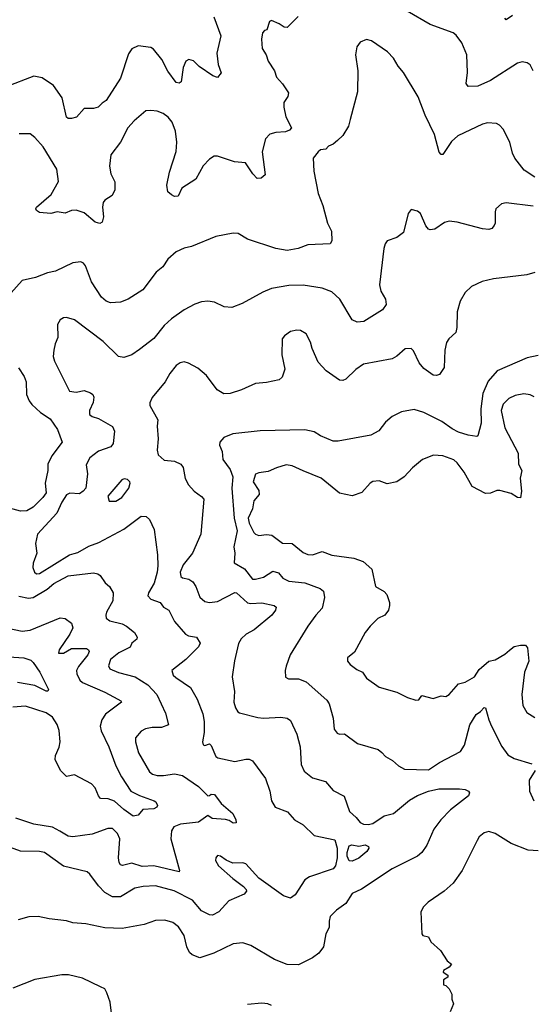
# Model space of a CAD drawing. Extents: x 1933546 to 2138868, y 524910 to 667279.
# Tile 90 of 256: x 1995999 to 1999223, y 569942 to 576147. Entities that reach past the tile are written whole.
import ezdxf

# ---------------------------------------------------------------- set-up
doc = ezdxf.new("R2010")
doc.units = 0

msp = doc.modelspace()

# ---------------------------------------------------------------- linework, layer by layer
at = {"layer": '0CON10XD'}
for points in [[(1997222.2, 576165), (1997266.2, 576045), (1997240.6, 575935), (1997250.5, 575865), (1997268.3, 575811.7), (1997245, 575783.3), (1997216.7, 575793.3), (1997130.9, 575850.9), (1997095, 575886.7), (1997065, 575896.7), (1997046.7, 575885), (1997028.8, 575845), (1997016.7, 575755), (1997005, 575746.7), (1996985, 575751.9), (1996932.4, 575822.4), (1996894.4, 575895), (1996841.8, 575961.8), (1996825, 575971.4), (1996745, 575981.2), (1996706.1, 575963.9), (1996685, 575932.5), (1996635, 575777.5), (1996543.2, 575636.8), (1996518.3, 575621.7), (1996494.3, 575595.7), (1996465, 575588), (1996405, 575586.2), (1996357.3, 575532.7), (1996325, 575523.8), (1996305, 575523.8), (1996295, 575533.3), (1996266.4, 575655), (1996211.3, 575731.3), (1996141.2, 575781.2), (1996088.3, 575791.7), (1995915, 575724)], [(1997753.9, 576166.1), (1997685, 576097.5), (1997665, 576098.8), (1997635, 576121.2), (1997585, 576142.5), (1997573.3, 576135), (1997556.1, 576083.9), (1997541.4, 576078.6), (1997530, 576065), (1997522.5, 576025), (1997526.2, 575965), (1997551.2, 575925), (1997564, 575885), (1997603.8, 575825), (1997618, 575785), (1997655, 575742), (1997691.9, 575685), (1997688.2, 575661.8), (1997664.4, 575625), (1997663.3, 575595), (1997675.5, 575535), (1997712, 575465), (1997699.7, 575450.3), (1997675, 575441.1), (1997613, 575437), (1997575, 575425.7), (1997547.1, 575395), (1997526.8, 575315), (1997545, 575170), (1997521.7, 575148.3), (1997495, 575146.2), (1997468.1, 575175), (1997422.5, 575245), (1997351.7, 575251.7), (1997245, 575287.5), (1997225, 575286.7), (1997195, 575268.8), (1997156, 575225), (1997108.1, 575141.9), (1997021.2, 575085), (1996997.5, 575035), (1996973.6, 575033.6), (1996955, 575042.5), (1996932.5, 575062.5), (1996925.6, 575105), (1996943.1, 575186.9), (1996984.5, 575315.5), (1996988.5, 575375), (1996980, 575445), (1996960.6, 575500.6), (1996935, 575532.5), (1996903.8, 575555), (1996865, 575570.8), (1996825, 575575.6), (1996795, 575571.9), (1996721.2, 575508.8), (1996681.4, 575465), (1996634.4, 575375), (1996574.3, 575295.7), (1996566.1, 575223.9), (1996573.1, 575175), (1996597.8, 575125), (1996598.5, 575075), (1996581.2, 575038.8), (1996535, 575010), (1996524.2, 574995.8), (1996520, 574965), (1996527.5, 574905), (1996519.3, 574870.7), (1996505, 574863.3), (1996475, 574871.9), (1996405, 574929.2), (1996355, 574946.2), (1996325, 574943.8), (1996285, 574926.7), (1996235.5, 574935.5), (1996195, 574925.6), (1996125, 574932.7), (1996104.2, 574945), (1996100, 574955), (1996104.2, 574965), (1996197.5, 575045), (1996242.7, 575127.3), (1996232.5, 575205), (1996147.1, 575345), (1996095.4, 575405.4), (1996065, 575427.1), (1995995, 575426.9)], [(1999233.9, 575823.9), (1999215, 575862.5), (1999195.9, 575875.9), (1999165, 575881.2), (1999135, 575873.8), (1998965, 575764.4), (1998885, 575728), (1998825, 575726), (1998811.9, 575745), (1998821.1, 575815), (1998815.8, 575925), (1998785, 576000), (1998749.1, 576049.1), (1998730, 576065), (1998585, 576116.2), (1998441.1, 576201.1)], [(1999105, 576172.5), (1999065, 576146.7), (1999056.1, 576156.1)], [(1999245, 575155.5), (1999178.7, 575198.7), (1999117.9, 575275), (1999104.6, 575305), (1999087.7, 575375), (1999045, 575456), (1999022.5, 575482.5), (1999002.6, 575492.6), (1998946.6, 575496.6), (1998915, 575488.9), (1998759.2, 575415), (1998719.8, 575380.2), (1998665, 575297.5), (1998655, 575297.5), (1998642.7, 575312.7), (1998613, 575423), (1998554.2, 575544.2), (1998510.3, 575660.3), (1998418, 575815), (1998384.5, 575854.5), (1998353.8, 575905), (1998316.7, 575945), (1998215, 576014), (1998185, 576022.5), (1998143.8, 576005), (1998122.5, 575975), (1998116, 575925), (1998130, 575825), (1998127.3, 575692.7), (1998082.3, 575517.7), (1998070, 575475), (1998035, 575417.5), (1998002.5, 575385), (1997975, 575363.3), (1997945, 575350), (1997928.3, 575331.7), (1997895, 575325.8), (1997880, 575315), (1997849.2, 575275), (1997852.7, 575192.7), (1997880.5, 575050.5), (1997908.9, 574975), (1997937.8, 574865), (1997964.2, 574815), (1997965.8, 574754.2), (1997955.8, 574734.2), (1997815, 574728.6), (1997754.2, 574705.8), (1997685, 574692.9), (1997613.3, 574705), (1997434.2, 574764.2), (1997375, 574798.8), (1997345, 574801.2), (1997235, 574780), (1997081.9, 574718.1), (1997035, 574707.1), (1996985, 574684), (1996931.7, 574638.3), (1996900.3, 574589.7), (1996859.2, 574555), (1996775, 574443.8), (1996682.5, 574385), (1996635, 574366), (1996572.1, 574362.1), (1996545, 574372.9), (1996515, 574397.5), (1996450.8, 574495), (1996413.8, 574595), (1996401.7, 574611.7), (1996385, 574621.2), (1996335, 574613.8), (1996225, 574562), (1996175, 574550.8), (1996098.3, 574521.7), (1996015, 574503.3), (1995926, 574405)], [(1999235, 574972.5), (1999065, 574992), (1999034.1, 574985.9), (1998998.8, 574955), (1998994, 574935), (1998996, 574865), (1998989.5, 574850.5), (1998975, 574830), (1998955, 574824), (1998915, 574828), (1998755, 574871.9), (1998705, 574878.1), (1998675, 574868.6), (1998615, 574825.8), (1998585, 574822), (1998575, 574826.2), (1998558.7, 574848.7), (1998525.5, 574925.5), (1998505, 574940), (1998465, 574950), (1998446.7, 574925), (1998416.7, 574805)], [(1998416.7, 574805), (1998376.1, 574773.9), (1998315, 574752.5), (1998302.5, 574735), (1998293.8, 574705), (1998266, 574475), (1998274, 574435), (1998303.8, 574385), (1998307.7, 574352.3), (1998285, 574318.8), (1998167.5, 574245), (1998125, 574240.8), (1998095, 574256.2), (1998017.1, 574385), (1997965, 574432.5), (1997905, 574455.7), (1997785, 574474.4), (1997695, 574471.8), (1997585, 574452), (1997530.3, 574429.7), (1997401.2, 574358.8), (1997335, 574333.8), (1997287.7, 574337.7), (1997227.3, 574367.3), (1997185, 574374), (1997145, 574369.2), (1997102.5, 574355), (1997035, 574317.5), (1996955, 574261.4), (1996909.8, 574220.2), (1996845, 574138), (1996755, 574069.2), (1996705, 574034.2), (1996655, 574017.1), (1996621.2, 574025), (1996525, 574119.2), (1996343.8, 574255), (1996295, 574269.2), (1996275, 574267.1), (1996254.6, 574255.4), (1996237.8, 574225), (1996238.6, 574145), (1996222, 574105), (1996214, 574065), (1996211.1, 574025), (1996218.2, 573995), (1996312, 573805), (1996355, 573799.2), (1996405, 573810.8), (1996445.8, 573795.8), (1996459.4, 573785), (1996467, 573767), (1996461.8, 573735), (1996438.2, 573685), (1996439.6, 573659.6), (1996455, 573645.6), (1996495, 573632.9), (1996583, 573583), (1996597.3, 573552.7), (1996589.2, 573475), (1996573.3, 573455), (1996495, 573427.3), (1996441.1, 573385), (1996418.5, 573341.5), (1996427.2, 573285), (1996415.4, 573194.6), (1996399.2, 573175), (1996375, 573159.5), (1996315, 573162.8), (1996295, 573152.9), (1996265, 573106.2), (1996233.2, 573036.8), (1996112, 572905), (1996098.6, 572845), (1996107.1, 572785), (1996085, 572722.5), (1996081.9, 572695), (1996091.9, 572665), (1996105, 572654.5), (1996125, 572656.7), (1996312.5, 572775), (1996343.4, 572783.4), (1996365, 572788.6), (1996435, 572828.1), (1996498.9, 572851.1), (1996655, 572935.7), (1996765, 573018.8), (1996795.9, 573015.9), (1996817.3, 572997.3), (1996847.5, 572935), (1996867.8, 572775), (1996870, 572705), (1996865.6, 572665), (1996846.5, 572595), (1996810.9, 572535), (1996806.7, 572515), (1996825, 572495.6), (1996884.2, 572475), (1996905, 572444.4), (1996938.8, 572425), (1996975.6, 572355), (1997044.6, 572274.6), (1997063.7, 572263.7), (1997113.3, 572255), (1997137.3, 572217.3), (1997125.6, 572195), (1997045, 572115.5), (1996958.8, 572045), (1996965.8, 572015.8), (1996982.1, 572002.1), (1997075, 571937.5), (1997116.5, 571865), (1997152.1, 571772.1), (1997161.9, 571725), (1997161.4, 571655), (1997150, 571595), (1997155, 571576.7), (1997165, 571573.8), (1997195, 571583.8), (1997205, 571573.8), (1997235, 571503.1), (1997246.7, 571495), (1997355, 571472.9), (1997425, 571487.5), (1997445.7, 571485.7), (1997465.7, 571475.7), (1997548.8, 571365), (1997575.5, 571285.5), (1997585, 571223.3), (1997608, 571185), (1997686.2, 571155), (1997731.4, 571105), (1997785, 571073.3), (1997853.8, 571005), (1997985, 570977.8), (1997999.8, 570925), (1997999, 570865), (1997989.5, 570815), (1997974.7, 570795.3), (1997826.2, 570745), (1997795, 570725.7), (1997735, 570631.2), (1997705, 570611.2), (1997662, 570625), (1997505.9, 570735.9), (1997425, 570827.8), (1997405, 570833.3), (1997341.7, 570831.7), (1997299.7, 570849.7), (1997265, 570876.2), (1997245, 570880), (1997234.2, 570865.8), (1997232.5, 570847.5), (1997250.8, 570815), (1997341.2, 570735), (1997410, 570685), (1997426.7, 570665), (1997427.5, 570655), (1997413.6, 570636.4), (1997317.1, 570592.9), (1997254.2, 570525), (1997215, 570502.9), (1997195, 570505.7), (1997145, 570531.4), (1997087.9, 570597.9), (1996972.5, 570657.5), (1996855, 570687.8), (1996776.5, 570683.5), (1996725, 570674.6), (1996635, 570619.5), (1996585, 570618.2), (1996535, 570646.5), (1996495, 570687.8), (1996442, 570762), (1996425, 570775.6), (1996275, 570813.1), (1996155, 570898.1), (1996124.4, 570904.4), (1996005, 570906.7), (1995901.2, 570945)], [(1999245, 574553.8), (1999195, 574539.2), (1998985, 574512.9), (1998913, 574497), (1998845, 574466.2), (1998805, 574426.7), (1998775, 574372.5), (1998756.2, 574305), (1998753.6, 574206.4), (1998746.7, 574175), (1998702.5, 574135), (1998688.3, 574111.7), (1998677.5, 574065), (1998674, 573955), (1998645, 573910), (1998625, 573903.8), (1998605, 573906), (1998545, 573949.4), (1998516.2, 573985), (1998480.4, 574060.4), (1998465, 574074), (1998427.7, 574072.3), (1998374.5, 574025.5), (1998345, 574008.6), (1998165, 573975.6), (1998116.6, 573943.4), (1998055, 573882), (1998035, 573872), (1998015, 573874.2), (1997931.2, 573935), (1997879.5, 573989.5), (1997841.2, 574075), (1997831.2, 574115), (1997805, 574166.7), (1997768.8, 574188.8), (1997745, 574191.2), (1997705, 574181.2), (1997666.7, 574155), (1997654, 574135), (1997651.2, 574035), (1997668.8, 573945), (1997653.3, 573895), (1997635, 573876.7), (1997555, 573860), (1997485, 573854), (1997397.5, 573815), (1997325, 573790.8), (1997285, 573789.2), (1997243.4, 573813.4), (1997176, 573905), (1997120.9, 573950.9), (1997063, 573983), (1997035, 573990), (1997010, 573985), (1996985, 573967.5), (1996945, 573918), (1996915.4, 573864.6), (1996834, 573765), (1996818.3, 573731.7), (1996818.8, 573715), (1996868.9, 573625), (1996864.6, 573585.4), (1996872.5, 573505), (1996866.4, 573435), (1996871.1, 573405), (1996910.3, 573370.3), (1996975, 573364.2), (1997015.5, 573345.5), (1997028.6, 573325), (1997041.4, 573255), (1997062.5, 573215), (1997098, 573175), (1997145, 573141.4), (1997158.6, 573125), (1997141.4, 572905), (1997088.6, 572785), (1997029.5, 572710.5), (1997011.2, 572665), (1997015, 572638.8), (1997025, 572629.4), (1997065, 572621.1), (1997090, 572605), (1997110, 572575), (1997135, 572507.5), (1997165, 572480.9), (1997195, 572473.8), (1997245, 572480), (1997355, 572537.5), (1997365, 572535.7), (1997435, 572471.8), (1997455, 572467.9), (1997525, 572472.9), (1997603.3, 572455), (1997615.8, 572445), (1997611.4, 572425), (1997587.1, 572395), (1997477.3, 572302.7), (1997426, 572275), (1997394, 572245), (1997378, 572215), (1997352.7, 572107.3), (1997337.5, 572005), (1997352.7, 571912.7), (1997348.6, 571845), (1997359.7, 571809.7), (1997373.8, 571785), (1997385, 571778), (1997498.7, 571748.7), (1997534.6, 571744.6), (1997645, 571751.1), (1997684.4, 571744.4), (1997705, 571730), (1997745.8, 571645), (1997766.7, 571565), (1997773.6, 571453.6), (1997791.3, 571411.3), (1997845, 571369.4), (1997925, 571345.8), (1997975, 571288.8), (1998042.7, 571252.7), (1998076.6, 571156.6), (1998120.1, 571120.1), (1998145, 571087.1), (1998165, 571077.5), (1998195, 571074.7), (1998225, 571082.1), (1998295, 571129.3), (1998355, 571144.2), (1998455, 571227.9), (1998505, 571256.9), (1998575, 571285.5), (1998640.3, 571299.7), (1998771.2, 571298.8), (1998805.7, 571295.7), (1998827.5, 571285), (1998833.3, 571275), (1998826, 571255), (1998713.3, 571166.7), (1998652.2, 571105), (1998607.8, 571045), (1998565.4, 570944.6), (1998532.2, 570897.8), (1998505, 570874.4), (1998346, 570795), (1998152, 570668), (1998095, 570640.6), (1998055, 570578), (1997994.4, 570535.6), (1997956.2, 570495), (1997949.2, 570465), (1997949.2, 570425), (1997928.6, 570385), (1997913.1, 570305), (1997885, 570264.2), (1997845, 570234), (1997755, 570191.2), (1997685, 570192.5), (1997605, 570224.4), (1997455, 570313.1), (1997405, 570328.6), (1997345, 570322), (1997223.3, 570265), (1997134.5, 570234.5), (1997085, 570254.2), (1997069.1, 570269.1), (1997053.1, 570305), (1997035.6, 570375), (1996999.8, 570429.8), (1996965, 570458), (1996912.9, 570472.9), (1996855, 570470.8), (1996784.3, 570445.7), (1996645, 570419.2), (1996535, 570424.2), (1996415, 570448.8), (1996335, 570456.2), (1996295, 570468.8), (1996185, 570480), (1996115, 570496.2), (1996056.4, 570493.6), (1995990, 570475)], [(1999265, 574030), (1999197.5, 574015), (1999006.7, 573935), (1998950.2, 573869.8), (1998918.1, 573791.9), (1998905.3, 573695), (1998906.9, 573605), (1998886.2, 573525), (1998879.5, 573520.5), (1998825, 573528.6), (1998765, 573546.9), (1998725, 573567.8), (1998660, 573615), (1998545, 573671.9), (1998485, 573690.8), (1998405, 573676), (1998345, 573646.2), (1998305, 573611.2), (1998261.2, 573555), (1998210.7, 573529.3), (1998005, 573490), (1997975, 573490), (1997894.4, 573524.4), (1997855, 573550), (1997795, 573563.1), (1997515, 573556.7), (1997342.7, 573537.3), (1997285.6, 573514.4), (1997260, 573485), (1997258, 573465), (1997275.3, 573425.3), (1997279.6, 573375), (1997325, 573311.4), (1997342, 573265), (1997335.3, 573195), (1997350, 573005), (1997369.6, 572925), (1997348.5, 572825), (1997355.5, 572785), (1997350.8, 572725), (1997415.2, 572685.2), (1997465, 572621.9), (1997485, 572620.9), (1997535, 572634.5), (1997595, 572670.5), (1997630, 572660), (1997656.7, 572626.7), (1997695, 572607.8), (1997795, 572598.5), (1997892.4, 572562.4), (1997914.4, 572544.4), (1997920, 572505), (1997905, 572438), (1997864.2, 572395), (1997814, 572325), (1997702.5, 572145), (1997677.3, 572072.7), (1997672, 572045), (1997674.3, 572004.3), (1997691.9, 571991.9), (1997755, 571992.7), (1997805, 571973.6), (1997935, 571857.8), (1997948.2, 571835), (1997973.6, 571745), (1997981.4, 571675), (1997999.7, 571649.7), (1998014.2, 571644.2), (1998045, 571645.8), (1998126.7, 571585), (1998257.6, 571547.6), (1998281.7, 571528.3), (1998305, 571503.8), (1998349.1, 571479.1), (1998385, 571443.8), (1998422.7, 571422.7), (1998575, 571420), (1998644.2, 571465.8), (1998777.5, 571535), (1998802.5, 571575), (1998835, 571703.3), (1998875, 571769.2), (1998902.8, 571787.2), (1998925, 571812), (1998935, 571811.2), (1998954.3, 571735), (1998971.4, 571695), (1999037.2, 571567.2), (1999074.2, 571515), (1999115, 571491.4), (1999225, 571457.1)], [(1995992.2, 573952.2), (1996028, 573898), (1996039.4, 573865), (1996042.9, 573785), (1996058.6, 573745), (1996075, 573720.8), (1996130.6, 573670.6), (1996191.3, 573631.3), (1996237.5, 573565), (1996267.5, 573485), (1996201.4, 573398.6), (1996175.8, 573345), (1996176, 573305), (1996160.6, 573225), (1996165.3, 573165), (1996144.5, 573135), (1996084.7, 573075.3), (1996045, 573052.7), (1996005, 573049.6), (1995935, 573068.8)], [(1999239.8, 573769.7), (1999215, 573782.5), (1999175, 573790), (1999121.8, 573778.2), (1999081.4, 573758.6), (1999045.8, 573724.2), (1999033.5, 573685), (1999055, 573575.6), (1999140.5, 573415), (1999142.9, 573345), (1999162.5, 573305), (1999153.3, 573256.7), (1999160, 573175), (1999155, 573133.8), (1999135, 573135.8), (1999095, 573160), (1999025, 573180), (1999005, 573179.1), (1998965, 573163.1), (1998935, 573161.9), (1998850, 573205), (1998799.4, 573295), (1998755.5, 573355), (1998735, 573373.1), (1998665, 573398.2), (1998607.3, 573402.7), (1998538, 573375), (1998475, 573322), (1998421.2, 573265), (1998375.6, 573234.4), (1998315, 573222), (1998265, 573241.2), (1998225, 573236.2), (1998207.5, 573225), (1998155, 573166.2), (1998094, 573146), (1998015, 573162.9), (1997898.1, 573258.1), (1997784.7, 573304.7), (1997715, 573335.6), (1997678.8, 573341.2), (1997617, 573323), (1997565, 573299.2), (1997505, 573291.4), (1997485, 573282), (1997471.2, 573235), (1997505, 573179.2), (1997507.1, 573155), (1997475.3, 573115), (1997466.2, 573065), (1997439.3, 573005), (1997445.2, 572975), (1997475, 572915.6), (1997485, 572904.2), (1997505, 572896), (1997555, 572901.9), (1997588.7, 572898.7), (1997655, 572848.9), (1997715, 572845.6), (1997785, 572788.1), (1997815, 572776.4), (1997845, 572774.6), (1997905, 572794.5), (1997965, 572771.5), (1998105, 572754.4), (1998163, 572733), (1998218, 572685), (1998242, 572575), (1998295, 572544.2), (1998312.9, 572525), (1998328.6, 572475), (1998330, 572455), (1998322, 572425), (1998298.8, 572395), (1998255, 572372.5), (1998206.9, 572325), (1998175.8, 572285), (1998108.8, 572161.2), (1998063.8, 572125), (1998063.8, 572105), (1998082.3, 572082.3), (1998122.4, 572052.4), (1998160, 572035), (1998185, 571996.2), (1998265, 571940), (1998375, 571908), (1998442.5, 571875), (1998495, 571858), (1998515, 571861.2), (1998532.3, 571887.7), (1998605, 571868.2), (1998655, 571886.4), (1998685, 571882.2), (1998706, 571895), (1998765, 571960.5), (1998805, 571971.8), (1998864.4, 572005.6), (1998895, 572052.2), (1998955.6, 572104.4), (1998995, 572113.3), (1999055, 572148.6), (1999085, 572174.3), (1999115, 572196.4), (1999155, 572204.4), (1999185.6, 572205.6), (1999198.3, 572188.3), (1999207.8, 572105), (1999178.9, 572035), (1999164, 571894), (1999169.1, 571825), (1999195, 571781.1), (1999245, 571750)], [(1996562.5, 573112.5), (1996605, 573113.1), (1996641.8, 573135), (1996686, 573195), (1996695.6, 573225), (1996693.3, 573235), (1996678.6, 573248.6), (1996657.1, 573252.9), (1996642.7, 573247.3), (1996554.2, 573145), (1996562.5, 573112.5)], [(1995994.2, 572514.2), (1996055, 572500.5), (1996085, 572506), (1996172.5, 572557.5), (1996215, 572594.6), (1996305, 572642.5), (1996465, 572660), (1996492.5, 572655), (1996506.7, 572645), (1996538.3, 572598.3), (1996565.8, 572575.8), (1996588, 572535), (1996586.7, 572485), (1996546.3, 572413.7), (1996541.2, 572395), (1996544.8, 572374.8), (1996567.5, 572357.5), (1996645, 572338.7), (1996672, 572325), (1996722, 572285), (1996739.2, 572255), (1996737, 572243), (1996705, 572217.1), (1996695, 572192.9), (1996624.1, 572155.9), (1996571.8, 572115), (1996558.8, 572075), (1996567.1, 572055), (1996622.3, 572032.3), (1996726.5, 572006.5), (1996806.8, 571955), (1996863.5, 571895), (1996917.6, 571777.6), (1996937.1, 571702.9), (1996893.3, 571686.7), (1996833.8, 571686.2), (1996791.7, 571678.3), (1996765, 571662.9), (1996729.8, 571620.2), (1996729.1, 571595), (1996747.4, 571527.4), (1996816.1, 571406.1), (1996835, 571391.5), (1996865, 571383.8), (1996905, 571382.9), (1996975, 571394.5), (1997025, 571384.4), (1997125.3, 571315.3), (1997185, 571256.2), (1997195, 571256.7), (1997205, 571266), (1997227.5, 571265), (1997267.9, 571207.9), (1997342, 571145), (1997361.2, 571105), (1997362.5, 571085), (1997345, 571083.5), (1997319.5, 571099.5), (1997295, 571106.4), (1997212.7, 571112.7), (1997185, 571132), (1997125, 571090), (1997012.4, 571077.6), (1996970.5, 571059.5), (1996956.7, 571035), (1996952.5, 570985), (1997007.1, 570785), (1997003.6, 570776.4), (1996845, 570815.5), (1996770.4, 570810.4), (1996705, 570832.2), (1996647.5, 570817.5), (1996635, 570820), (1996625.5, 570835.5), (1996621.2, 570865), (1996630, 570985), (1996615, 571017.8), (1996585, 571048.9), (1996555, 571050.6), (1996455, 571013.5), (1996333.2, 570996.8), (1996305, 571001.5), (1996252.9, 571032.9), (1996205, 571057.5), (1996087.3, 571077.3), (1995975, 571115.6)], [(1995915, 572314.1), (1996015, 572293.5), (1996065, 572299.5), (1996255, 572377.1), (1996285, 572372.5), (1996325, 572343.8), (1996333.3, 572315), (1996315.8, 572274.2), (1996247.3, 572175), (1996244.6, 572154.6), (1996275, 572154.7), (1996325, 572183.3), (1996395, 572184.4), (1996420, 572185), (1996433.8, 572175), (1996436.9, 572165), (1996428.9, 572145), (1996369.7, 572070.3), (1996357.1, 572045), (1996358.8, 572025), (1996377.5, 571985), (1996395, 571969.1), (1996535, 571908.5), (1996618, 571865), (1996636.2, 571855), (1996641.2, 571845), (1996539.8, 571770.2), (1996516.9, 571735), (1996506.7, 571695), (1996511.9, 571665), (1996560, 571565), (1996604.8, 571444.8), (1996640.4, 571375), (1996699.5, 571285), (1996755, 571257.1), (1996847.5, 571225), (1996857.3, 571217.3), (1996866.7, 571195), (1996863.3, 571185), (1996845, 571174.5), (1996775, 571168.6), (1996745, 571134), (1996715, 571128), (1996655, 571170.5), (1996597.1, 571222.9), (1996556.4, 571236.3), (1996508.1, 571238.1), (1996494.8, 571254.8), (1996475.8, 571305.8), (1996450.9, 571330.8), (1996345, 571386.9), (1996295, 571378.2), (1996256, 571415), (1996222.8, 571485), (1996225, 571510), (1996248.5, 571561.5), (1996254.7, 571595), (1996247.7, 571667.7), (1996234.7, 571705), (1996205, 571750.4), (1996165, 571778), (1996035, 571821.4), (1995955, 571814.4)], [(1995835, 572137.5), (1996025.4, 572125.4), (1996069.7, 572109.7), (1996085, 572096.2), (1996125.6, 572035), (1996180, 571925), (1996176.7, 571915), (1996165.6, 571914.4), (1996095, 571950.3), (1995985, 571970.4)], [(1999248, 571415), (1999210, 571355), (1999211.1, 571285), (1999239.4, 571225)], [(1999265, 570908), (1999203.2, 570913.2), (1999095, 570954.2), (1998995, 571018.8), (1998955, 571030), (1998925, 571023.3), (1998895, 570996.7), (1998881.2, 570975), (1998787.5, 570785), (1998730, 570705), (1998674.3, 570655.7), (1998572.5, 570585), (1998543.9, 570556.1), (1998527.5, 570525), (1998532.5, 570385), (1998540, 570375), (1998575, 570367.5), (1998590, 570335), (1998650.5, 570280.5), (1998693.3, 570215), (1998720, 570195), (1998705, 570176)], [(1998095, 570844.3), (1998075, 570845.8), (1998062.8, 570875), (1998062.4, 570897.6), (1998075, 570941.2), (1998092.7, 570947.3), (1998135, 570938), (1998175, 570945.8), (1998195.9, 570935.9), (1998200, 570925), (1998186.7, 570905), (1998136.6, 570863.4), (1998095, 570844.3)], [(1996576.7, 569885), (1996568.8, 569955), (1996548.8, 570015), (1996535, 570040), (1996507.5, 570052.5), (1996395, 570107.5), (1996307.3, 570127.3), (1996265, 570127.5), (1996095, 570097.1), (1995955, 570042.5)], [(1998705, 570176), (1998670, 570155), (1998667.5, 570145), (1998697.5, 570125), (1998696.4, 570113.6), (1998670, 570095), (1998670, 570065), (1998685, 570060), (1998705, 570040), (1998722.5, 570005), (1998722.5, 569975), (1998732.5, 569945), (1998712.5, 569895)], [(1997586.7, 569935), (1997562.5, 569945), (1997525, 569950), (1997435, 569940)]]:
    msp.add_lwpolyline(points, dxfattribs=at)

doc.saveas('drawing.dxf')
